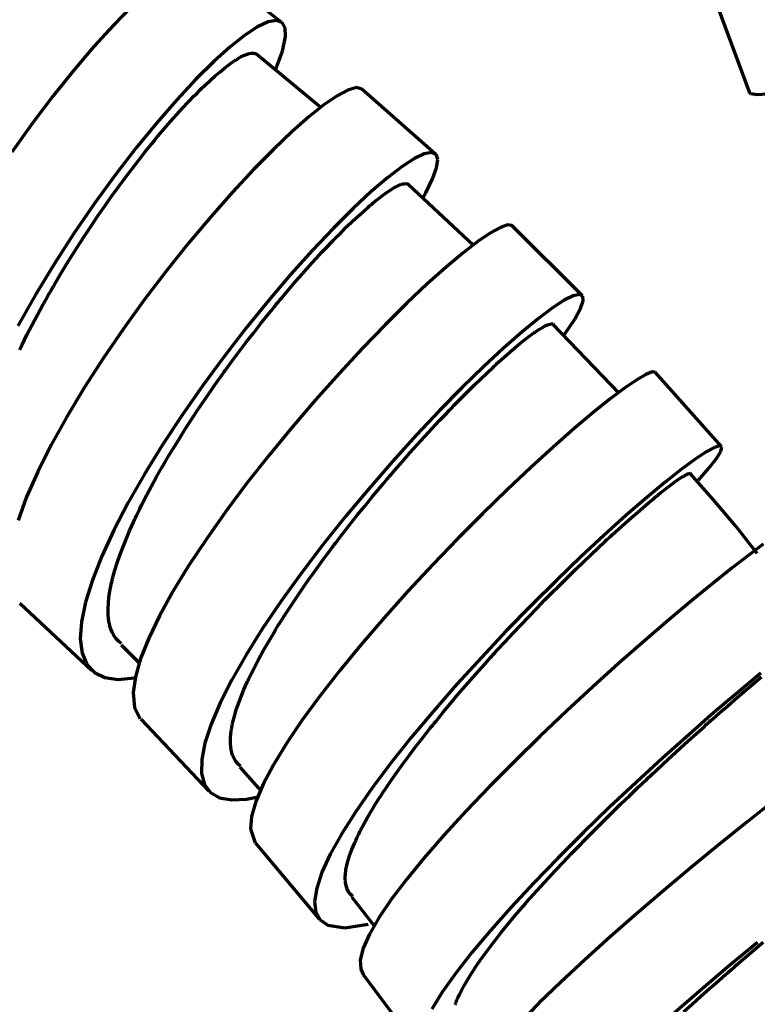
# Model space of a CAD drawing. Header units: millimetres. Extents: x 76 to 932, y 218 to 766.
# Tile 94 of 98: x 852 to 889, y 519 to 568. Entities that reach past the tile are written whole.
import ezdxf

# ---------------------------------------------------------------- set-up
doc = ezdxf.new("R2010")
doc.units = ezdxf.units.MM
doc.layers.add('Livello 1', color=18, linetype='Continuous', true_color=0x000000)

msp = doc.modelspace()

# ---------------------------------------------------------------- linework, layer by layer
at = {"layer": 'Livello 1', "color": 18, "lineweight": 70, "true_color": 0x000000}
for p, q in [((865.297, 568.039), (861.473, 571.034)), ((886.887, 569.21), (888.587, 564.575)), ((857.804, 568.826), (856.894, 567.898)), ((856.894, 567.898), (855.927, 566.84)), ((864.087, 567.813), (863.455, 567.401)), ((864.613, 568.057), (864.087, 567.813)), ((865.022, 568.131), (864.613, 568.057)), ((865.307, 568.032), (865.022, 568.131)), ((865.459, 567.764), (865.307, 568.032)), ((865.48, 567.337), (865.459, 567.764)), ((863.455, 567.401), (862.722, 566.822)), ((865.325, 566.611), (865.48, 567.337)), ((855.927, 566.84), (854.922, 565.662)), ((862.722, 566.822), (861.903, 566.088)), ((863.134, 566.251), (863.223, 566.3)), ((863.223, 566.3), (863.385, 566.381)), ((863.385, 566.381), (863.533, 566.441)), ((863.533, 566.441), (863.667, 566.484)), ((863.667, 566.484), (863.787, 566.501)), ((863.787, 566.501), (863.889, 566.501)), ((863.889, 566.501), (863.981, 566.48)), ((863.981, 566.48), (863.999, 566.473)), ((863.999, 566.473), (864.02, 566.462)), ((864.02, 566.462), (864.037, 566.452)), ((864.037, 566.452), (864.055, 566.438)), ((867.248, 563.785), (864.041, 566.431)), ((864.055, 566.438), (864.062, 566.431)), ((864.972, 565.676), (865.325, 566.611)), ((861.903, 566.088), (861.011, 565.206)), ((862.439, 565.764), (862.651, 565.926)), ((862.651, 565.926), (862.856, 566.071)), ((862.856, 566.071), (862.905, 566.106)), ((862.905, 566.106), (862.951, 566.138)), ((862.951, 566.138), (862.976, 566.152)), ((862.976, 566.152), (863, 566.166)), ((863, 566.166), (863.021, 566.18)), ((863.021, 566.18), (863.046, 566.194)), ((863.046, 566.194), (863.134, 566.251)), ((854.922, 565.662), (853.895, 564.377)), ((861.73, 565.157), (861.977, 565.379)), ((861.977, 565.379), (862.214, 565.58)), ((862.214, 565.58), (862.439, 565.764)), ((861.011, 565.206), (860.055, 564.183)), ((861.339, 564.787), (861.406, 564.85)), ((861.406, 564.85), (861.473, 564.914)), ((861.473, 564.914), (861.73, 565.157)), ((853.895, 564.377), (852.858, 563.009)), ((860.64, 564.078), (860.922, 564.374)), ((860.922, 564.374), (861.064, 564.515)), ((861.064, 564.515), (861.201, 564.653)), ((861.201, 564.653), (861.236, 564.688)), ((861.236, 564.688), (861.272, 564.72)), ((861.272, 564.72), (861.303, 564.755)), ((861.303, 564.755), (861.339, 564.787)), ((868.049, 564.381), (867.403, 563.94)), ((868.578, 564.663), (868.049, 564.381)), ((869.012, 564.787), (868.578, 564.663)), ((869.287, 564.713), (869.012, 564.787)), ((872.956, 561.478), (869.287, 564.716)), ((888.683, 564.483), (888.584, 564.582)), ((888.986, 564.427), (888.683, 564.483)), ((889.476, 564.452), (888.986, 564.427)), ((860.055, 564.183), (859.06, 563.037)), ((860.347, 563.767), (860.64, 564.078)), ((867.403, 563.94), (866.651, 563.34)), ((859.744, 563.097), (860.051, 563.439)), ((860.051, 563.439), (860.347, 563.767)), ((866.651, 563.34), (865.801, 562.596)), ((852.858, 563.009), (851.828, 561.569)), ((859.06, 563.037), (858.03, 561.781)), ((859.434, 562.737), (859.744, 563.097)), ((859.035, 562.264), (859.116, 562.36)), ((859.116, 562.36), (859.434, 562.737)), ((865.801, 562.596), (864.874, 561.71)), ((858.633, 561.767), (858.795, 561.968)), ((858.795, 561.968), (858.834, 562.017)), ((858.834, 562.017), (858.876, 562.067)), ((858.876, 562.067), (858.915, 562.116)), ((858.915, 562.116), (858.957, 562.166)), ((858.957, 562.166), (859.035, 562.264)), ((858.03, 561.781), (856.989, 560.43)), ((858.143, 561.15), (858.467, 561.566)), ((858.467, 561.566), (858.633, 561.767)), ((864.874, 561.71), (863.879, 560.698)), ((872.391, 561.481), (871.901, 561.252)), ((872.751, 561.552), (872.391, 561.481)), ((872.98, 561.456), (872.751, 561.552)), ((873.065, 561.202), (872.98, 561.456)), ((857.814, 560.726), (858.143, 561.15)), ((871.901, 561.252), (871.291, 560.857)), ((873.009, 560.793), (873.065, 561.202)), ((856.989, 560.43), (855.948, 559.005)), ((857.483, 560.289), (857.814, 560.726)), ((863.879, 560.698), (862.831, 559.573)), ((871.291, 560.857), (870.571, 560.306)), ((872.811, 560.236), (873.009, 560.793)), ((857.155, 559.844), (857.483, 560.289)), ((870.571, 560.306), (869.749, 559.608)), ((871.005, 559.855), (871.146, 559.922)), ((871.146, 559.922), (871.181, 559.936)), ((871.181, 559.936), (871.213, 559.95)), ((871.213, 559.95), (871.245, 559.961)), ((871.245, 559.961), (871.273, 559.971)), ((871.273, 559.971), (871.329, 559.985)), ((871.329, 559.985), (871.386, 559.996)), ((871.386, 559.996), (871.478, 560.003)), ((871.478, 560.003), (871.555, 559.992)), ((871.555, 559.992), (871.619, 559.957)), ((874.836, 556.937), (871.608, 559.943)), ((872.469, 559.541), (872.811, 560.236)), ((856.823, 559.386), (857.155, 559.844)), ((862.831, 559.573), (861.748, 558.345)), ((869.749, 559.608), (868.842, 558.761)), ((870.292, 559.393), (870.49, 559.537)), ((870.49, 559.537), (870.677, 559.664)), ((870.677, 559.664), (870.846, 559.77)), ((870.846, 559.77), (871.005, 559.855)), ((872.363, 559.347), (872.469, 559.541)), ((855.948, 559.005), (854.929, 557.519)), ((856.449, 558.86), (856.492, 558.916)), ((856.492, 558.916), (856.823, 559.386)), ((869.668, 558.895), (869.731, 558.945)), ((869.731, 558.945), (869.759, 558.969)), ((869.759, 558.969), (869.791, 558.994)), ((869.791, 558.994), (869.819, 559.019)), ((869.819, 559.019), (869.848, 559.043)), ((869.848, 559.043), (869.964, 559.139)), ((869.964, 559.139), (870.077, 559.227)), ((870.077, 559.227), (870.292, 559.393)), ((855.994, 558.2), (856.16, 558.44)), ((856.16, 558.44), (856.241, 558.56)), ((856.241, 558.56), (856.326, 558.68)), ((856.326, 558.68), (856.368, 558.74)), ((856.368, 558.74), (856.407, 558.8)), ((856.407, 558.8), (856.449, 558.86)), ((868.842, 558.761), (867.865, 557.788)), ((869.093, 558.384), (869.357, 558.62)), ((869.357, 558.62), (869.608, 558.842)), ((869.608, 558.842), (869.668, 558.895)), ((855.507, 557.47), (855.832, 557.957)), ((855.832, 557.957), (855.994, 558.2)), ((861.748, 558.345), (860.647, 557.033)), ((868.539, 557.858), (868.821, 558.13)), ((868.821, 558.13), (869.093, 558.384)), ((876.55, 557.943), (876.194, 557.823)), ((876.766, 557.907), (876.55, 557.943)), ((854.929, 557.519), (853.941, 555.995)), ((855.19, 556.98), (855.507, 557.47)), ((867.865, 557.788), (866.828, 556.69)), ((867.943, 557.262), (868.246, 557.569)), ((868.246, 557.569), (868.539, 557.858)), ((875.7, 557.551), (875.079, 557.128)), ((876.194, 557.823), (875.7, 557.551)), ((876.783, 557.89), (876.766, 557.907)), ((880.272, 554.429), (876.776, 557.897)), ((854.876, 556.486), (855.19, 556.98)), ((860.647, 557.033), (859.543, 555.653)), ((867.47, 556.772), (867.629, 556.941)), ((867.629, 556.941), (867.671, 556.98)), ((867.671, 556.98), (867.71, 557.022)), ((867.71, 557.022), (867.749, 557.064)), ((867.749, 557.064), (867.788, 557.103)), ((867.788, 557.103), (867.865, 557.184)), ((867.865, 557.184), (867.943, 557.262)), ((875.079, 557.128), (874.339, 556.556)), ((854.565, 555.988), (854.876, 556.486)), ((866.828, 556.69), (865.748, 555.491)), ((866.983, 556.253), (867.311, 556.602)), ((867.311, 556.602), (867.47, 556.772)), ((874.339, 556.556), (873.488, 555.844)), ((853.941, 555.995), (853.006, 554.454)), ((854.258, 555.484), (854.565, 555.988)), ((866.655, 555.89), (866.983, 556.253)), ((853.959, 554.976), (854.258, 555.484)), ((859.543, 555.653), (858.453, 554.224)), ((865.748, 555.491), (864.648, 554.196)), ((865.978, 555.124), (866.32, 555.512)), ((866.32, 555.512), (866.655, 555.89)), ((873.488, 555.844), (872.546, 555.001)), ((865.636, 554.722), (865.978, 555.124)), ((872.546, 555.001), (871.523, 554.037)), ((853.666, 554.468), (853.736, 554.595)), ((853.736, 554.595), (853.81, 554.722)), ((853.81, 554.722), (853.849, 554.785)), ((853.849, 554.785), (853.884, 554.849)), ((853.884, 554.849), (853.923, 554.912)), ((853.923, 554.912), (853.959, 554.976)), ((865.286, 554.309), (865.636, 554.722)), ((853.006, 554.454), (852.135, 552.912)), ((853.38, 553.96), (853.521, 554.214)), ((853.521, 554.214), (853.666, 554.468)), ((858.453, 554.224), (857.398, 552.764)), ((864.648, 554.196), (863.533, 552.831)), ((865.018, 553.992), (865.064, 554.045)), ((865.064, 554.045), (865.11, 554.097)), ((865.11, 554.097), (865.198, 554.203)), ((865.198, 554.203), (865.286, 554.309)), ((871.523, 554.037), (870.44, 552.962)), ((879.373, 554.186), (878.787, 553.808)), ((879.821, 554.408), (879.373, 554.186)), ((880.131, 554.478), (879.821, 554.408)), ((880.301, 554.394), (880.131, 554.478)), ((880.181, 553.776), (880.315, 554.157)), ((880.315, 554.157), (880.301, 554.394)), ((853.108, 553.459), (853.38, 553.96)), ((864.577, 553.448), (864.754, 553.667)), ((864.754, 553.667), (864.93, 553.882)), ((864.93, 553.882), (864.976, 553.935)), ((864.976, 553.935), (865.018, 553.992)), ((878.787, 553.808), (878.082, 553.283)), ((879.898, 553.254), (880.181, 553.776)), ((852.84, 552.958), (853.108, 553.459)), ((864.224, 553.007), (864.577, 553.448)), ((878.082, 553.283), (877.267, 552.612)), ((878.646, 553), (878.731, 553.018)), ((878.731, 553.018), (878.794, 553.014)), ((879.373, 552.471), (879.898, 553.254)), ((852.586, 552.461), (852.84, 552.958)), ((857.398, 552.764), (856.386, 551.289)), ((863.533, 552.831), (862.432, 551.409)), ((863.519, 552.101), (863.872, 552.556)), ((863.872, 552.556), (864.224, 553.007)), ((870.44, 552.962), (869.308, 551.794)), ((877.267, 552.612), (876.349, 551.808)), ((877.789, 552.51), (877.838, 552.542)), ((877.838, 552.542), (877.884, 552.577)), ((877.884, 552.577), (877.905, 552.591)), ((877.905, 552.591), (877.93, 552.609)), ((877.93, 552.609), (877.951, 552.623)), ((877.951, 552.623), (877.976, 552.637)), ((877.976, 552.637), (878.06, 552.697)), ((878.06, 552.697), (878.141, 552.75)), ((878.141, 552.75), (878.293, 552.838)), ((878.293, 552.838), (878.427, 552.912)), ((878.427, 552.912), (878.544, 552.965)), ((878.544, 552.965), (878.646, 553)), ((878.794, 553.014), (878.801, 553.014)), ((878.801, 553.014), (878.808, 553.011)), ((878.808, 553.011), (878.815, 553.011)), ((878.815, 553.011), (878.822, 553.007)), ((878.822, 553.007), (878.844, 552.993)), ((882.093, 549.575), (878.826, 552.976)), ((852.339, 551.963), (852.586, 552.461)), ((863.17, 551.639), (863.519, 552.101)), ((877.15, 552.013), (877.376, 552.196)), ((877.376, 552.196), (877.591, 552.362)), ((877.591, 552.362), (877.789, 552.51)), ((852.219, 551.716), (852.339, 551.963)), ((862.82, 551.169), (863.17, 551.639)), ((869.308, 551.794), (868.144, 550.545)), ((876.349, 551.808), (875.348, 550.877)), ((876.388, 551.363), (876.656, 551.6)), ((876.656, 551.6), (876.91, 551.815)), ((876.91, 551.815), (877.15, 552.013)), ((856.386, 551.289), (855.44, 549.822)), ((862.432, 551.409), (861.356, 549.945)), ((862.471, 550.693), (862.82, 551.169)), ((876.035, 551.046), (876.071, 551.081)), ((876.071, 551.081), (876.109, 551.113)), ((876.109, 551.113), (876.251, 551.24)), ((876.251, 551.24), (876.388, 551.363)), ((862.341, 550.513), (862.383, 550.573)), ((862.383, 550.573), (862.425, 550.633)), ((862.425, 550.633), (862.471, 550.693)), ((875.348, 550.877), (874.275, 549.836)), ((875.199, 550.263), (875.513, 550.563)), ((875.513, 550.563), (875.813, 550.845)), ((875.813, 550.845), (875.887, 550.912)), ((875.887, 550.912), (875.961, 550.979)), ((875.961, 550.979), (876, 551.014)), ((876, 551.014), (876.035, 551.046)), ((883.751, 550.619), (883.444, 550.496)), ((883.902, 550.598), (883.751, 550.619)), ((887.208, 546.908), (883.902, 550.598)), ((861.953, 549.97), (862.125, 550.21)), ((862.125, 550.21), (862.21, 550.333)), ((862.21, 550.333), (862.295, 550.453)), ((862.295, 550.453), (862.341, 550.513)), ((868.144, 550.545), (866.969, 549.229)), ((874.882, 549.952), (875.199, 550.263)), ((882.985, 550.227), (882.389, 549.818)), ((883.444, 550.496), (882.985, 550.227)), ((855.44, 549.822), (854.572, 548.379)), ((861.356, 549.945), (860.323, 548.467)), ((861.452, 549.243), (861.783, 549.727)), ((861.783, 549.727), (861.953, 549.97)), ((874.275, 549.836), (873.15, 548.689)), ((874.215, 549.289), (874.55, 549.628)), ((874.55, 549.628), (874.882, 549.952)), ((882.389, 549.818), (881.662, 549.271)), ((861.123, 548.76), (861.452, 549.243)), ((866.969, 549.229), (865.801, 547.867)), ((873.869, 548.936), (874.215, 549.289)), ((881.662, 549.271), (880.819, 548.591)), ((860.806, 548.277), (861.123, 548.76)), ((873.15, 548.689), (871.989, 547.458)), ((873.513, 548.569), (873.559, 548.615)), ((873.559, 548.615), (873.605, 548.661)), ((873.605, 548.661), (873.647, 548.711)), ((873.647, 548.711), (873.693, 548.756)), ((873.693, 548.756), (873.781, 548.848)), ((873.781, 548.848), (873.869, 548.936)), ((854.572, 548.379), (853.796, 546.982)), ((860.323, 548.467), (859.345, 546.985)), ((860.492, 547.793), (860.806, 548.277)), ((872.79, 547.804), (873.153, 548.192)), ((873.153, 548.192), (873.333, 548.382)), ((873.333, 548.382), (873.513, 548.569)), ((880.819, 548.591), (879.867, 547.79)), ((860.185, 547.307), (860.492, 547.793)), ((865.801, 547.867), (864.655, 546.474)), ((872.423, 547.405), (872.79, 547.804)), ((879.867, 547.79), (878.822, 546.873)), ((859.885, 546.823), (860.185, 547.307)), ((871.989, 547.458), (870.811, 546.156)), ((872.053, 547), (872.423, 547.405)), ((853.796, 546.982), (853.126, 545.645)), ((859.345, 546.985), (858.446, 545.525)), ((859.741, 546.58), (859.776, 546.64)), ((859.776, 546.64), (859.811, 546.7)), ((859.811, 546.7), (859.85, 546.76)), ((859.85, 546.76), (859.885, 546.823)), ((871.682, 546.587), (872.053, 547)), ((878.822, 546.873), (877.704, 545.853)), ((886.453, 546.636), (885.899, 546.273)), ((886.862, 546.858), (886.453, 546.636)), ((887.12, 546.936), (886.862, 546.858)), ((886.961, 546.308), (887.173, 546.657)), ((887.226, 546.866), (887.12, 546.936)), ((887.173, 546.657), (887.226, 546.866)), ((859.455, 546.1), (859.596, 546.34)), ((859.596, 546.34), (859.667, 546.46)), ((859.667, 546.46), (859.741, 546.58)), ((864.655, 546.474), (863.551, 545.066)), ((870.811, 546.156), (869.633, 544.798)), ((870.927, 545.726), (871.308, 546.16)), ((871.308, 546.16), (871.682, 546.587)), ((885.899, 546.273), (885.215, 545.765)), ((886.587, 545.828), (886.961, 546.308)), ((859.049, 545.391), (859.317, 545.86)), ((859.317, 545.86), (859.455, 546.1)), ((870.835, 545.617), (870.927, 545.726)), ((877.704, 545.853), (876.526, 544.742)), ((885.215, 545.765), (884.403, 545.126)), ((886.061, 545.218), (886.587, 545.828)), ((853.126, 545.645), (852.569, 544.386)), ((858.446, 545.525), (857.635, 544.103)), ((858.795, 544.925), (859.049, 545.391)), ((870.359, 545.063), (870.55, 545.285)), ((870.55, 545.285), (870.596, 545.342)), ((870.596, 545.342), (870.645, 545.398)), ((870.645, 545.398), (870.691, 545.451)), ((870.691, 545.451), (870.74, 545.507)), ((870.74, 545.507), (870.835, 545.617)), ((884.894, 545.137), (885.056, 545.25)), ((885.056, 545.25), (885.204, 545.349)), ((885.204, 545.349), (885.331, 545.43)), ((885.331, 545.43), (885.345, 545.437)), ((885.345, 545.437), (885.359, 545.444)), ((885.359, 545.444), (885.377, 545.454)), ((885.377, 545.454), (885.388, 545.461)), ((885.388, 545.461), (885.416, 545.476)), ((885.416, 545.476), (885.444, 545.49)), ((885.444, 545.49), (885.49, 545.514)), ((885.49, 545.514), (885.536, 545.536)), ((885.536, 545.536), (885.606, 545.56)), ((885.606, 545.56), (885.663, 545.571)), ((885.663, 545.571), (885.701, 545.557)), ((886.821, 544.249), (885.67, 545.539)), ((858.552, 544.467), (858.795, 544.925)), ((863.551, 545.066), (862.503, 543.666)), ((869.633, 544.798), (868.468, 543.405)), ((869.795, 544.389), (870.172, 544.837)), ((870.172, 544.837), (870.359, 545.063)), ((876.526, 544.742), (875.309, 543.556)), ((884.403, 545.126), (883.483, 544.361)), ((884.195, 544.604), (884.308, 544.692)), ((884.308, 544.692), (884.52, 544.858)), ((884.52, 544.858), (884.714, 545.006)), ((884.714, 545.006), (884.894, 545.137)), ((852.569, 544.386), (852.142, 543.221)), ((858.319, 544.015), (858.552, 544.467)), ((869.424, 543.934), (869.795, 544.389)), ((883.483, 544.361), (882.463, 543.475)), ((883.574, 544.096), (883.832, 544.311)), ((883.832, 544.311), (883.895, 544.361)), ((883.895, 544.361), (883.959, 544.414)), ((883.959, 544.414), (883.987, 544.438)), ((883.987, 544.438), (884.019, 544.463)), ((884.019, 544.463), (884.047, 544.488)), ((884.047, 544.488), (884.079, 544.509)), ((884.079, 544.509), (884.195, 544.604)), ((887.93, 542.924), (886.821, 544.249)), ((857.635, 544.103), (856.922, 542.734)), ((858.1, 543.567), (858.21, 543.793)), ((858.21, 543.793), (858.319, 544.015)), ((869.054, 543.479), (869.424, 543.934)), ((883.02, 543.62), (883.303, 543.867)), ((883.303, 543.867), (883.574, 544.096)), ((857.892, 543.13), (857.945, 543.239)), ((857.945, 543.239), (857.994, 543.348)), ((857.994, 543.348), (858.047, 543.458)), ((858.047, 543.458), (858.1, 543.567)), ((862.503, 543.666), (861.529, 542.29)), ((868.468, 543.405), (867.339, 541.994)), ((868.691, 543.02), (869.054, 543.479)), ((875.309, 543.556), (874.067, 542.311)), ((882.463, 543.475), (881.362, 542.484)), ((882.414, 543.087), (882.724, 543.362)), ((882.724, 543.362), (883.02, 543.62)), ((856.922, 542.734), (856.326, 541.44)), ((857.702, 542.699), (857.892, 543.13)), ((868.327, 542.558), (868.691, 543.02)), ((881.927, 542.65), (882.093, 542.798)), ((882.093, 542.798), (882.414, 543.087)), ((888.996, 541.563), (887.93, 542.924)), ((857.363, 541.874), (857.525, 542.279)), ((857.525, 542.279), (857.702, 542.699)), ((861.529, 542.29), (860.644, 540.953)), ((867.971, 542.089), (868.327, 542.558)), ((874.067, 542.311), (872.825, 541.02)), ((881.362, 542.484), (880.195, 541.397)), ((881.415, 542.177), (881.5, 542.258)), ((881.5, 542.258), (881.588, 542.336)), ((881.588, 542.336), (881.631, 542.378)), ((881.631, 542.378), (881.673, 542.417)), ((881.673, 542.417), (881.715, 542.456)), ((881.715, 542.456), (881.761, 542.495)), ((881.761, 542.495), (881.927, 542.65)), ((857.215, 541.482), (857.363, 541.874)), ((867.339, 541.994), (866.263, 540.579)), ((867.618, 541.623), (867.703, 541.74)), ((867.703, 541.74), (867.791, 541.856)), ((867.791, 541.856), (867.837, 541.916)), ((867.837, 541.916), (867.879, 541.973)), ((867.879, 541.973), (867.925, 542.032)), ((867.925, 542.032), (867.971, 542.089)), ((880.703, 541.51), (881.062, 541.849)), ((881.062, 541.849), (881.415, 542.177)), ((889.296, 542.04), (888.587, 541.51)), ((856.326, 541.44), (855.849, 540.237)), ((857.084, 541.098), (857.215, 541.482)), ((867.272, 541.158), (867.442, 541.39)), ((867.442, 541.39), (867.618, 541.623)), ((880.195, 541.397), (878.981, 540.23)), ((880.339, 541.158), (880.703, 541.51)), ((888.587, 541.51), (887.748, 540.861)), ((856.968, 540.731), (857.084, 541.098)), ((860.644, 540.953), (859.861, 539.672)), ((866.937, 540.695), (867.272, 541.158)), ((872.825, 541.02), (871.594, 539.701)), ((879.584, 540.427), (879.965, 540.798)), ((879.965, 540.798), (880.339, 541.158)), ((887.748, 540.861), (886.792, 540.096)), ((856.837, 540.24), (856.848, 540.283)), ((856.848, 540.283), (856.858, 540.325)), ((856.858, 540.325), (856.869, 540.371)), ((856.869, 540.371), (856.918, 540.547)), ((856.918, 540.547), (856.968, 540.731)), ((866.263, 540.579), (865.258, 539.186)), ((866.609, 540.237), (866.937, 540.695)), ((879.2, 540.046), (879.584, 540.427)), ((855.849, 540.237), (855.507, 539.14)), ((856.721, 539.694), (856.788, 540.025)), ((856.788, 540.025), (856.805, 540.11)), ((856.805, 540.11), (856.827, 540.195)), ((856.827, 540.195), (856.837, 540.24)), ((865.985, 539.327), (866.292, 539.782)), ((866.292, 539.782), (866.609, 540.237)), ((878.981, 540.23), (877.739, 538.995)), ((878.907, 539.75), (878.953, 539.799)), ((878.953, 539.799), (879.002, 539.849)), ((879.002, 539.849), (879.101, 539.948)), ((879.101, 539.948), (879.2, 540.046)), ((886.792, 540.096), (885.733, 539.228)), ((856.643, 539.087), (856.675, 539.383)), ((856.675, 539.383), (856.721, 539.694)), ((859.861, 539.672), (859.194, 538.466)), ((865.685, 538.879), (865.985, 539.327)), ((871.594, 539.701), (870.398, 538.367)), ((878.41, 539.253), (878.607, 539.454)), ((878.607, 539.454), (878.805, 539.651)), ((878.805, 539.651), (878.854, 539.701)), ((878.854, 539.701), (878.907, 539.75)), ((852.226, 539.101), (855.807, 535.746)), ((855.507, 539.14), (855.306, 538.159)), ((856.629, 538.805), (856.643, 539.087)), ((856.633, 538.54), (856.629, 538.805)), ((865.258, 539.186), (864.337, 537.824)), ((865.396, 538.431), (865.685, 538.879)), ((877.739, 538.995), (876.483, 537.711)), ((877.616, 538.434), (878.015, 538.843)), ((878.015, 538.843), (878.41, 539.253)), ((885.733, 539.228), (884.583, 538.261)), ((856.657, 538.293), (856.633, 538.54)), ((859.194, 538.466), (858.654, 537.344)), ((865.29, 538.265), (865.325, 538.318)), ((865.325, 538.318), (865.36, 538.374)), ((865.36, 538.374), (865.396, 538.431)), ((870.398, 538.367), (869.252, 537.041)), ((877.217, 538.014), (877.616, 538.434)), ((855.306, 538.159), (855.246, 537.309)), ((856.675, 538.177), (856.657, 538.293)), ((856.696, 538.064), (856.675, 538.177)), ((856.703, 538.036), (856.696, 538.064)), ((856.71, 538.007), (856.703, 538.036)), ((856.717, 537.979), (856.71, 538.007)), ((856.724, 537.951), (856.717, 537.979)), ((856.738, 537.901), (856.724, 537.951)), ((856.753, 537.849), (856.738, 537.901)), ((856.83, 537.655), (856.753, 537.849)), ((864.337, 537.824), (863.515, 536.515)), ((864.983, 537.771), (865.117, 537.99)), ((865.117, 537.99), (865.187, 538.099)), ((865.187, 538.099), (865.255, 538.208)), ((865.255, 538.208), (865.29, 538.265)), ((876.819, 537.595), (877.217, 538.014)), ((884.583, 538.261), (883.366, 537.214)), ((856.925, 537.478), (856.83, 537.655)), ((857.035, 537.323), (856.925, 537.478)), ((857.162, 537.182), (857.035, 537.323)), ((858.654, 537.344), (858.252, 536.328)), ((864.605, 537.136), (864.856, 537.556)), ((864.856, 537.556), (864.983, 537.771)), ((876.483, 537.711), (875.242, 536.388)), ((876.42, 537.164), (876.819, 537.595)), ((855.246, 537.309), (855.331, 536.6)), ((857.292, 537.076), (857.162, 537.182)), ((857.275, 537.009), (858.199, 536.099)), ((864.369, 536.72), (864.605, 537.136)), ((869.252, 537.041), (868.176, 535.735)), ((876.018, 536.73), (876.42, 537.164)), ((883.366, 537.214), (882.1, 536.095)), ((855.331, 536.6), (855.564, 536.039)), ((863.515, 536.515), (862.806, 535.277)), ((864.147, 536.314), (864.369, 536.72)), ((875.242, 536.388), (874.021, 535.051)), ((875.619, 536.293), (875.669, 536.346)), ((875.669, 536.346), (875.718, 536.402)), ((875.718, 536.402), (875.767, 536.455)), ((875.767, 536.455), (875.82, 536.511)), ((875.82, 536.511), (875.919, 536.621)), ((875.919, 536.621), (876.018, 536.73)), ((855.564, 536.039), (855.945, 535.633)), ((858.252, 536.328), (857.991, 535.425)), ((863.84, 535.725), (863.939, 535.919)), ((863.939, 535.919), (864.147, 536.314)), ((874.836, 535.411), (875.224, 535.852)), ((875.224, 535.852), (875.422, 536.071)), ((875.422, 536.071), (875.619, 536.293)), ((882.1, 536.095), (880.798, 534.92)), ((855.945, 535.633), (856.467, 535.383)), ((856.467, 535.383), (857.126, 535.291)), ((857.126, 535.291), (857.952, 535.365)), ((857.991, 535.425), (857.878, 534.645)), ((863.653, 535.34), (863.699, 535.436)), ((863.699, 535.436), (863.745, 535.531)), ((863.745, 535.531), (863.84, 535.725)), ((868.176, 535.735), (867.184, 534.465)), ((874.451, 534.973), (874.836, 535.411)), ((889.166, 535.605), (888.04, 534.666)), ((888.891, 535.153), (889.208, 535.421)), ((862.806, 535.277), (862.221, 534.123)), ((863.406, 534.786), (863.568, 535.153)), ((863.568, 535.153), (863.589, 535.199)), ((863.589, 535.199), (863.611, 535.245)), ((863.611, 535.245), (863.632, 535.294)), ((863.632, 535.294), (863.653, 535.34)), ((874.021, 535.051), (872.85, 533.714)), ((874.074, 534.536), (874.451, 534.973)), ((880.798, 534.92), (879.482, 533.703)), ((888.22, 534.585), (888.563, 534.875)), ((888.563, 534.875), (888.891, 535.153)), ((857.878, 534.645), (857.945, 533.89)), ((863.131, 534.095), (863.261, 534.434)), ((863.261, 534.434), (863.406, 534.786)), ((867.184, 534.465), (866.292, 533.252)), ((873.704, 534.095), (874.074, 534.536)), ((888.04, 534.666), (886.838, 533.64)), ((887.868, 534.282), (888.22, 534.585)), ((857.945, 533.89), (858.234, 533.336)), ((862.221, 534.123), (861.769, 533.065)), ((863.021, 533.77), (863.131, 534.095)), ((873.337, 533.658), (873.704, 534.095)), ((887.134, 533.64), (887.508, 533.968)), ((887.508, 533.968), (887.868, 534.282)), ((862.852, 533.164), (862.93, 533.46)), ((862.93, 533.46), (863.021, 533.77)), ((872.85, 533.714), (871.742, 532.391)), ((872.98, 533.22), (873.337, 533.658)), ((879.482, 533.703), (878.173, 532.462)), ((886.838, 533.64), (885.578, 532.536)), ((886.749, 533.301), (886.943, 533.474)), ((886.943, 533.474), (887.134, 533.64)), ((858.259, 533.308), (861.66, 529.728)), ((861.769, 533.065), (861.459, 532.123)), ((862.796, 532.881), (862.824, 533.023)), ((862.824, 533.023), (862.852, 533.164)), ((866.292, 533.252), (865.519, 532.105)), ((872.712, 532.892), (872.8, 533.001)), ((872.8, 533.001), (872.846, 533.054)), ((872.846, 533.054), (872.889, 533.111)), ((872.889, 533.111), (872.934, 533.164)), ((872.934, 533.164), (872.98, 533.22)), ((885.959, 532.596), (886.358, 532.952)), ((886.358, 532.952), (886.456, 533.04)), ((886.456, 533.04), (886.555, 533.128)), ((886.555, 533.128), (886.605, 533.171)), ((886.605, 533.171), (886.651, 533.217)), ((886.651, 533.217), (886.7, 533.259)), ((886.7, 533.259), (886.749, 533.301)), ((862.736, 532.359), (862.757, 532.613)), ((862.757, 532.613), (862.764, 532.677)), ((862.764, 532.677), (862.774, 532.744)), ((862.774, 532.744), (862.778, 532.779)), ((862.778, 532.779), (862.785, 532.811)), ((862.785, 532.811), (862.789, 532.846)), ((862.789, 532.846), (862.796, 532.881)), ((872.285, 532.352), (872.455, 532.567)), ((872.455, 532.567), (872.628, 532.783)), ((872.628, 532.783), (872.712, 532.892)), ((878.173, 532.462), (876.889, 531.209)), ((885.578, 532.536), (884.276, 531.372)), ((885.557, 532.232), (885.959, 532.596)), ((861.459, 532.123), (861.3, 531.297)), ((862.732, 532.126), (862.736, 532.359)), ((862.75, 531.908), (862.732, 532.126)), ((865.519, 532.105), (864.87, 531.043)), ((871.742, 532.391), (870.715, 531.1)), ((871.643, 531.509), (871.957, 531.929)), ((871.957, 531.929), (872.285, 532.352)), ((885.151, 531.862), (885.557, 532.232)), ((862.785, 531.707), (862.75, 531.908)), ((862.838, 531.523), (862.785, 531.707)), ((862.912, 531.354), (862.838, 531.523)), ((871.336, 531.096), (871.643, 531.509)), ((884.322, 531.1), (884.738, 531.484)), ((884.738, 531.484), (885.151, 531.862)), ((861.3, 531.297), (861.293, 530.61)), ((862.954, 531.28), (862.912, 531.354)), ((863.004, 531.206), (862.954, 531.28)), ((863.014, 531.188), (863.004, 531.206)), ((863.028, 531.17), (863.014, 531.188)), ((863.043, 531.153), (863.028, 531.17)), ((863.057, 531.135), (863.043, 531.153)), ((863.085, 531.103), (863.057, 531.135)), ((863.113, 531.072), (863.085, 531.103)), ((863.237, 530.962), (863.113, 531.072)), ((864.87, 531.043), (864.355, 530.073)), ((870.715, 531.1), (869.784, 529.858)), ((871.044, 530.691), (871.336, 531.096)), ((876.889, 531.209), (875.651, 529.964)), ((884.276, 531.372), (882.953, 530.161)), ((883.899, 530.708), (884.322, 531.1)), ((861.293, 530.61), (861.438, 530.059)), ((863.198, 530.913), (864.26, 529.721)), ((870.761, 530.289), (871.044, 530.691)), ((883.581, 530.408), (883.634, 530.458)), ((883.634, 530.458), (883.687, 530.507)), ((883.687, 530.507), (883.793, 530.61)), ((883.793, 530.61), (883.899, 530.708)), ((861.438, 530.059), (861.737, 529.654)), ((864.355, 530.073), (863.992, 529.213)), ((870.493, 529.897), (870.761, 530.289)), ((875.651, 529.964), (874.476, 528.736)), ((882.953, 530.161), (881.634, 528.92)), ((883.049, 529.904), (883.26, 530.105)), ((883.26, 530.105), (883.476, 530.306)), ((883.476, 530.306), (883.528, 530.359)), ((883.528, 530.359), (883.581, 530.408)), ((861.737, 529.654), (862.189, 529.396)), ((869.784, 529.858), (868.962, 528.683)), ((870.116, 529.322), (870.239, 529.509)), ((870.239, 529.509), (870.299, 529.604)), ((870.299, 529.604), (870.363, 529.703)), ((870.363, 529.703), (870.426, 529.798)), ((870.426, 529.798), (870.493, 529.897)), ((882.202, 529.089), (882.625, 529.498)), ((882.625, 529.498), (883.049, 529.904)), ((862.189, 529.396), (862.792, 529.287)), ((862.792, 529.287), (863.533, 529.329)), ((863.533, 529.329), (864.034, 529.424)), ((863.992, 529.213), (863.78, 528.468)), ((869.777, 528.772), (869.999, 529.135)), ((869.999, 529.135), (870.116, 529.322)), ((881.786, 528.68), (882.202, 529.089)), ((889.787, 529.23), (888.471, 528.182)), ((868.962, 528.683), (868.267, 527.586)), ((869.569, 528.419), (869.777, 528.772)), ((874.476, 528.736), (873.383, 527.547)), ((881.634, 528.92), (880.332, 527.664)), ((881.366, 528.267), (881.786, 528.68)), ((863.78, 528.468), (863.731, 527.847)), ((869.206, 527.748), (869.378, 528.077)), ((869.378, 528.077), (869.569, 528.419)), ((880.95, 527.854), (881.366, 528.267)), ((888.471, 528.182), (887.116, 527.082)), ((863.731, 527.847), (863.97, 527.145)), ((868.267, 527.586), (867.706, 526.581)), ((869.05, 527.427), (869.124, 527.586)), ((869.124, 527.586), (869.206, 527.748)), ((873.383, 527.547), (872.384, 526.404)), ((880.332, 527.664), (879.066, 526.404)), ((880.537, 527.438), (880.95, 527.854)), ((863.981, 527.131), (867.177, 523.335)), ((868.786, 526.824), (868.909, 527.121)), ((868.909, 527.121), (868.927, 527.156)), ((868.927, 527.156), (868.941, 527.195)), ((868.941, 527.195), (868.959, 527.233)), ((868.959, 527.233), (868.976, 527.272)), ((868.976, 527.272), (869.012, 527.35)), ((869.012, 527.35), (869.05, 527.427)), ((879.927, 526.81), (880.128, 527.018)), ((880.128, 527.018), (880.181, 527.071)), ((880.181, 527.071), (880.23, 527.124)), ((880.23, 527.124), (880.283, 527.177)), ((880.283, 527.177), (880.332, 527.23)), ((880.332, 527.23), (880.435, 527.332)), ((880.435, 527.332), (880.537, 527.438)), ((887.116, 527.082), (885.733, 525.946)), ((867.706, 526.581), (867.294, 525.681)), ((868.602, 526.281), (868.683, 526.546)), ((868.683, 526.546), (868.786, 526.824)), ((879.334, 526.193), (879.725, 526.605)), ((879.725, 526.605), (879.927, 526.81)), ((868.49, 525.798), (868.535, 526.034)), ((868.535, 526.034), (868.602, 526.281)), ((872.384, 526.404), (871.502, 525.328)), ((879.066, 526.404), (877.859, 525.163)), ((878.949, 525.784), (879.334, 526.193)), ((867.294, 525.681), (867.033, 524.895)), ((868.458, 525.473), (868.465, 525.579)), ((868.465, 525.579), (868.49, 525.798)), ((878.572, 525.378), (878.949, 525.784)), ((885.733, 525.946), (884.354, 524.785)), ((868.458, 525.371), (868.458, 525.473)), ((868.458, 525.346), (868.458, 525.371)), ((868.458, 525.321), (868.458, 525.346)), ((868.458, 525.3), (868.458, 525.321)), ((868.461, 525.276), (868.458, 525.3)), ((868.465, 525.226), (868.461, 525.276)), ((868.468, 525.18), (868.465, 525.226)), ((868.5, 525.007), (868.468, 525.18)), ((871.502, 525.328), (870.747, 524.33)), ((877.859, 525.163), (876.73, 523.949)), ((878.205, 524.979), (878.572, 525.378)), ((867.033, 524.895), (866.927, 524.231)), ((868.553, 524.852), (868.5, 525.007)), ((868.624, 524.711), (868.553, 524.852)), ((868.715, 524.591), (868.624, 524.711)), ((868.832, 524.482), (868.715, 524.591)), ((877.496, 524.185), (877.845, 524.581)), ((877.845, 524.581), (878.205, 524.979)), ((884.354, 524.785), (882.989, 523.621)), ((866.927, 524.231), (866.987, 523.699)), ((868.789, 524.446), (869.908, 523.004)), ((870.747, 524.33), (870.13, 523.416)), ((877.369, 524.037), (877.411, 524.087)), ((877.411, 524.087), (877.454, 524.136)), ((877.454, 524.136), (877.496, 524.185)), ((866.987, 523.699), (867.205, 523.304)), ((876.73, 523.949), (875.693, 522.785)), ((876.833, 523.413), (876.995, 523.603)), ((876.995, 523.603), (877.157, 523.794)), ((877.157, 523.794), (877.242, 523.893)), ((877.242, 523.893), (877.327, 523.988)), ((877.327, 523.988), (877.369, 524.037)), ((882.989, 523.621), (881.662, 522.457)), ((867.205, 523.304), (867.586, 523.042)), ((868.433, 522.919), (869.601, 523.095)), ((870.13, 523.416), (869.664, 522.605)), ((876.522, 523.039), (876.833, 523.413)), ((867.586, 523.042), (868.433, 522.919)), ((869.664, 522.605), (869.354, 521.903)), ((875.693, 522.785), (874.765, 521.681)), ((875.944, 522.319), (876.226, 522.676)), ((876.226, 522.676), (876.522, 523.039)), ((875.679, 521.97), (875.944, 522.319)), ((881.662, 522.457), (880.392, 521.317)), ((889, 522.185), (887.607, 521.028)), ((888.845, 521.815), (889.289, 522.192)), ((869.354, 521.903), (869.206, 521.317)), ((874.765, 521.681), (873.961, 520.651)), ((875.185, 521.3), (875.425, 521.631)), ((875.425, 521.631), (875.679, 521.97)), ((888.4, 521.437), (888.845, 521.815)), ((869.206, 521.317), (869.227, 520.852)), ((875.019, 521.056), (875.072, 521.137)), ((875.072, 521.137), (875.129, 521.219)), ((875.129, 521.219), (875.185, 521.3)), ((880.392, 521.317), (879.2, 520.21)), ((887.952, 521.053), (888.4, 521.437)), ((869.227, 520.852), (869.347, 520.594)), ((873.961, 520.651), (873.294, 519.702)), ((874.578, 520.375), (874.762, 520.672)), ((874.762, 520.672), (874.861, 520.823)), ((874.861, 520.823), (874.966, 520.979)), ((874.966, 520.979), (875.019, 521.056)), ((887.607, 521.028), (886.227, 519.853)), ((887.282, 520.467), (887.504, 520.665)), ((887.504, 520.665), (887.561, 520.711)), ((887.561, 520.711), (887.617, 520.76)), ((887.617, 520.76), (887.674, 520.809)), ((887.674, 520.809), (887.73, 520.859)), ((887.73, 520.859), (887.839, 520.954)), ((887.839, 520.954), (887.952, 521.053)), ((869.354, 520.587), (872.328, 516.587)), ((874.413, 520.093), (874.578, 520.375)), ((879.2, 520.21), (878.103, 519.151)), ((886.619, 519.889), (887.06, 520.273)), ((887.06, 520.273), (887.282, 520.467)), ((873.294, 519.702), (872.776, 518.855)), ((874.138, 519.561), (874.264, 519.822)), ((874.264, 519.822), (874.413, 520.093)), ((886.227, 519.853), (884.876, 518.682)), ((886.181, 519.501), (886.619, 519.889)), ((873.958, 519.141), (873.968, 519.169)), ((873.968, 519.169), (873.979, 519.197)), ((873.979, 519.197), (874, 519.257)), ((874, 519.257), (874.025, 519.317)), ((874.025, 519.317), (874.077, 519.437)), ((874.077, 519.437), (874.138, 519.561)), ((885.751, 519.116), (886.181, 519.501)), ((873.936, 519.081), (873.947, 519.109)), ((873.947, 519.109), (873.958, 519.141)), ((878.103, 519.151), (877.118, 518.153)), ((885.324, 518.732), (885.751, 519.116))]:
    msp.add_line(p, q, dxfattribs=at)

doc.saveas('drawing.dxf')
